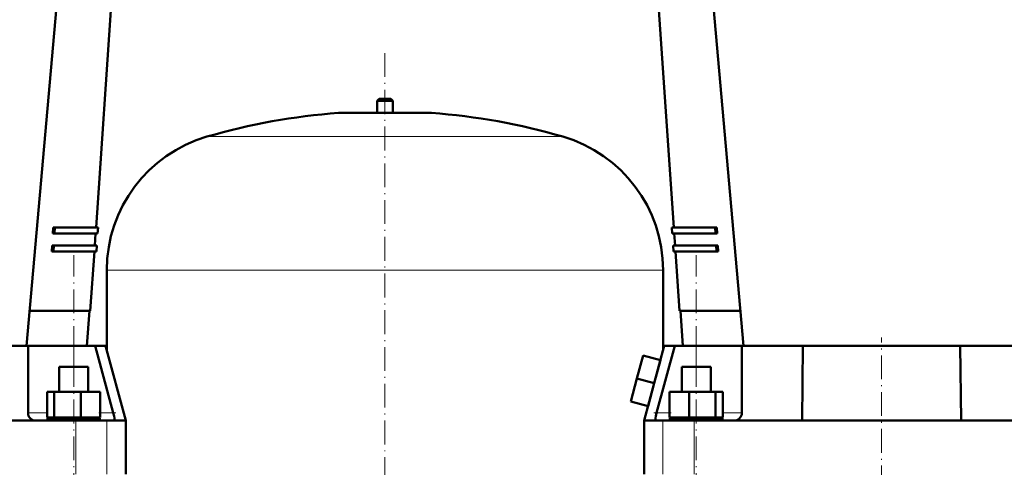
# Model space of a CAD drawing. Extents: x -2065 to 2446, y -2260 to 958.
# Tile 44 of 63: x -37 to 458, y 60 to 286. Entities that reach past the tile are written whole.
import ezdxf

# ---------------------------------------------------------------- set-up
doc = ezdxf.new("R2010")
doc.units = 0
doc.linetypes.add('DASHDOT', pattern=[18.5, 12, -3, 0.5, -3])

msp = doc.modelspace()

# ---------------------------------------------------------------- linework, layer by layer
at = {"color": 7, "lineweight": 50}
for p, q in [((-33.93, 121.66), (-7.93, 413.66)), ((327.07, 121.66), (301.07, 413.66)), ((1.14, 181.16), (13.47, 361.16)), ((291.99, 181.16), (279.66, 361.16)), ((143.57, 245.91), (142.57, 244.91)), ((142.57, 244.91), (150.57, 244.91)), ((142.57, 244.91), (142.57, 238.91)), ((143.57, 245.91), (149.57, 245.91)), ((150.57, 244.91), (149.57, 245.91)), ((150.57, 238.91), (150.57, 244.91)), ((123.57, 238.91), (146.57, 238.91)), ((142.57, 238.91), (123.57, 238.91)), ((146.57, 238.91), (169.57, 238.91)), ((169.57, 238.91), (150.57, 238.91)), ((-20.63, 178.16), (-20.47, 181.16)), ((-20.47, 181.16), (-19.67, 181.16)), ((-19.67, 181.16), (-19.84, 178.16)), ((-19.67, 181.16), (2.14, 181.16)), ((1.94, 178.16), (2.14, 181.16)), ((290.99, 181.16), (312.8, 181.16)), ((291.19, 178.16), (290.99, 181.16)), ((312.97, 178.16), (312.8, 181.16)), ((312.8, 181.16), (313.6, 181.16)), ((313.6, 181.16), (313.76, 178.16)), ((-19.84, 178.16), (-20.63, 178.16)), ((-19.84, 178.16), (1.94, 178.16)), ((0.53, 172.16), (0.94, 178.16)), ((291.19, 178.16), (312.97, 178.16)), ((292.61, 172.16), (292.19, 178.16)), ((313.76, 178.16), (312.97, 178.16)), ((-21.12, 169.16), (-20.96, 172.16)), ((-20.33, 169.16), (-21.12, 169.16)), ((-20.96, 172.16), (-20.16, 172.16)), ((-20.16, 172.16), (-20.33, 169.16)), ((-20.33, 169.16), (1.32, 169.16)), ((-20.16, 172.16), (1.53, 172.16)), ((-1.74, 139.16), (0.32, 169.16)), ((1.32, 169.16), (1.53, 172.16)), ((291.6, 172.16), (313.29, 172.16)), ((291.81, 169.16), (291.6, 172.16)), ((291.81, 169.16), (313.46, 169.16)), ((294.87, 139.16), (292.81, 169.16)), ((313.46, 169.16), (313.29, 172.16)), ((313.29, 172.16), (314.09, 172.16)), ((314.25, 169.16), (313.46, 169.16)), ((314.09, 172.16), (314.25, 169.16)), ((6.57, 159.75), (6.57, 119.42)), ((286.57, 119.42), (286.57, 159.75)), ((-32.38, 139.16), (-1.74, 139.16)), ((-3.43, 121.66), (-2.24, 139.16)), ((294.87, 139.16), (325.51, 139.16)), ((296.57, 121.66), (295.37, 139.16)), ((-63.86, 121.66), (-33.1, 121.66)), ((-33.1, 87.86), (-33.1, 121.66)), ((-33.1, 121.66), (-10.1, 121.66)), ((-10.1, 121.66), (0.65, 121.66)), ((0.65, 121.66), (9.81, 87.86)), ((0.65, 121.66), (5.96, 121.66)), ((5.96, 121.66), (16.07, 83.96)), ((287.17, 121.66), (277.07, 83.96)), ((283.33, 87.86), (292.48, 121.66)), ((287.17, 121.66), (292.48, 121.66)), ((292.48, 121.66), (303.23, 121.66)), ((303.23, 121.66), (326.23, 121.66)), ((326.23, 121.66), (326.23, 87.86)), ((326.23, 121.66), (356.99, 121.66)), ((356.57, 83.96), (356.99, 121.66)), ((356.99, 121.66), (374.29, 121.66)), ((418.84, 121.66), (374.29, 121.66)), ((418.84, 121.66), (436.14, 121.66)), ((436.14, 121.66), (466.9, 121.66)), ((436.14, 121.66), (436.57, 83.96)), ((276.53, 116.73), (273.42, 105.14)), ((285.22, 114.4), (276.53, 116.73)), ((285.22, 114.4), (282.12, 102.81)), ((-17.4, 110.96), (-4.93, 110.96)), ((-17.4, 98.46), (-17.4, 110.96)), ((-4.93, 110.96), (-2.8, 110.96)), ((-2.8, 98.46), (-2.8, 110.96)), ((295.93, 110.96), (310.53, 110.96)), ((295.93, 98.46), (295.93, 110.96)), ((310.53, 110.96), (310.53, 98.46)), ((273.42, 105.14), (270.32, 93.55)), ((282.12, 102.81), (273.42, 105.14)), ((282.12, 102.81), (279.01, 91.22)), ((-23.48, 98.46), (-19.89, 98.46)), ((-23.48, 85.46), (-23.48, 98.46)), ((-19.89, 98.46), (-6.51, 98.46)), ((-19.89, 85.46), (-19.89, 98.46)), ((-6.51, 98.46), (3.29, 98.46)), ((-6.51, 85.46), (-6.51, 98.46)), ((3.29, 85.46), (3.29, 98.46)), ((289.84, 98.46), (299.64, 98.46)), ((289.84, 85.46), (289.84, 98.46)), ((299.64, 85.46), (299.64, 98.46)), ((299.64, 98.46), (313.03, 98.46)), ((313.03, 85.46), (313.03, 98.46)), ((313.03, 98.46), (316.61, 98.46)), ((316.61, 85.46), (316.61, 98.46)), ((279.01, 91.22), (270.32, 93.55)), ((-31.95, 85.11), (-31.84, 85)), ((-19.89, 85.46), (-23.48, 85.46)), ((3.1, 85.26), (-23.3, 85.26)), ((-23.3, 83.96), (-23.3, 85.26)), ((-6.51, 85.46), (-19.89, 85.46)), ((-17.4, 85.26), (-17.4, 85.46)), ((3.29, 85.46), (-6.51, 85.46)), ((-2.8, 85.26), (-2.8, 85.46)), ((3.1, 85.26), (3.1, 83.96)), ((10.39, 85), (10.38, 85.11)), ((282.75, 85.11), (282.74, 85)), ((299.64, 85.46), (289.84, 85.46)), ((303.23, 85.26), (290.03, 85.26)), ((290.03, 83.96), (290.03, 85.26)), ((295.93, 85.26), (295.93, 85.46)), ((313.03, 85.46), (299.64, 85.46)), ((316.43, 85.26), (303.23, 85.26)), ((310.53, 85.46), (310.53, 85.26)), ((316.61, 85.46), (313.03, 85.46)), ((316.43, 83.96), (316.43, 85.26)), ((324.97, 85), (325.08, 85.11)), ((-63.43, 83.96), (-29.2, 83.96)), ((-29.2, 83.96), (-9.01, 83.96)), ((-9.01, 83.96), (6.65, 83.96)), ((6.65, 83.96), (10.27, 83.96)), ((10.27, 83.96), (16.07, 83.96)), ((16.07, 83.96), (16.07, 56.96)), ((277.07, 83.96), (282.87, 83.96)), ((277.07, 83.96), (277.07, 56.96)), ((282.87, 83.96), (286.48, 83.96)), ((286.48, 83.96), (302.14, 83.96)), ((302.14, 83.96), (322.33, 83.96)), ((322.33, 83.96), (356.57, 83.96)), ((436.57, 83.96), (356.57, 83.96)), ((436.57, 83.96), (470.8, 83.96))]:
    msp.add_line(p, q, dxfattribs=at)
at = {"color": 7, "linetype": 'DASHDOT', "lineweight": 18}
for p, q in [((146.57, 268.98), (146.57, -235.31)), ((-10.1, -379.99), (-10.1, 167.27)), ((303.23, -379.99), (303.23, 167.27)), ((396.57, -376.22), (396.57, 125.8))]:
    msp.add_line(p, q, dxfattribs=at)
at = {"color": 7, "linetype": 'DASHDOT', "lineweight": 18, "ltscale": 0.210416}
msp.add_line((146.57, 246.61), (146.57, 238.2), dxfattribs=at)
at = {"color": 7, "lineweight": 18}
for p, q in [((146.57, 238.9), (123.2, 238.9)), ((169.93, 238.9), (146.57, 238.9)), ((146.57, 226.95), (56.97, 226.95)), ((236.17, 226.95), (146.57, 226.95)), ((146.57, 159.75), (6.57, 159.75)), ((286.57, 159.75), (146.57, 159.75)), ((-10.1, 110.96), (-10.1, 121.66)), ((303.23, 110.96), (303.23, 121.66)), ((-23.48, 87.86), (-33.1, 87.86)), ((9.81, 87.86), (3.29, 87.86)), ((289.84, 87.86), (283.33, 87.86)), ((326.23, 87.86), (316.61, 87.86)), ((-9.01, 83.96), (-9.01, 56.96)), ((6.65, 83.96), (6.65, 56.96)), ((286.48, 83.96), (286.48, 56.96)), ((302.14, 83.96), (302.14, 56.96))]:
    msp.add_line(p, q, dxfattribs=at)
at = {"color": 7, "linetype": 'DASHDOT', "lineweight": 18, "ltscale": 0.214448}
msp.add_line((11.15, 87.86), (2.57, 87.86), dxfattribs=at)
at = {"color": 7, "linetype": 'DASHDOT', "lineweight": 18, "ltscale": 0.214299}
msp.add_line((290.56, 87.86), (281.99, 87.86), dxfattribs=at)
at = {"color": 7, "lineweight": 50}
for points in [[(10.38, 85.11), (10.21, 86.14), (9.81, 87.86)], [(10.27, 83.96), (10.3, 83.97), (10.34, 84), (10.37, 84.06), (10.42, 84.27), (10.42, 84.59), (10.39, 85)], [(282.74, 85), (282.71, 84.38), (282.73, 84.15), (282.78, 84.02), (282.81, 83.98), (282.87, 83.96)], [(283.33, 87.86), (282.92, 86.14), (282.75, 85.11)]]:
    msp.add_lwpolyline(points, dxfattribs=at)
for centre, radius, start, end in [((146.57, -80.25), 320, 94.1872, 106.2602), ((123.57, 233.91), 5, 90, 94.1872), ((169.57, 233.91), 5, 85.8128, 90), ((146.57, -80.25), 320, 73.7398, 85.8128), ((76.57, 159.75), 70, 106.2602, 180), ((216.57, 159.75), 70, 0, 73.7398), ((-29.2, 87.86), 3.9, 180, 225), ((-29.2, 87.86), 3.9, 227.326, 270), ((322.33, 87.86), 3.9, 270, 312.674), ((322.33, 87.86), 3.9, 315, 360)]:
    msp.add_arc(centre, radius, start, end, dxfattribs=at)

doc.saveas('drawing.dxf')
